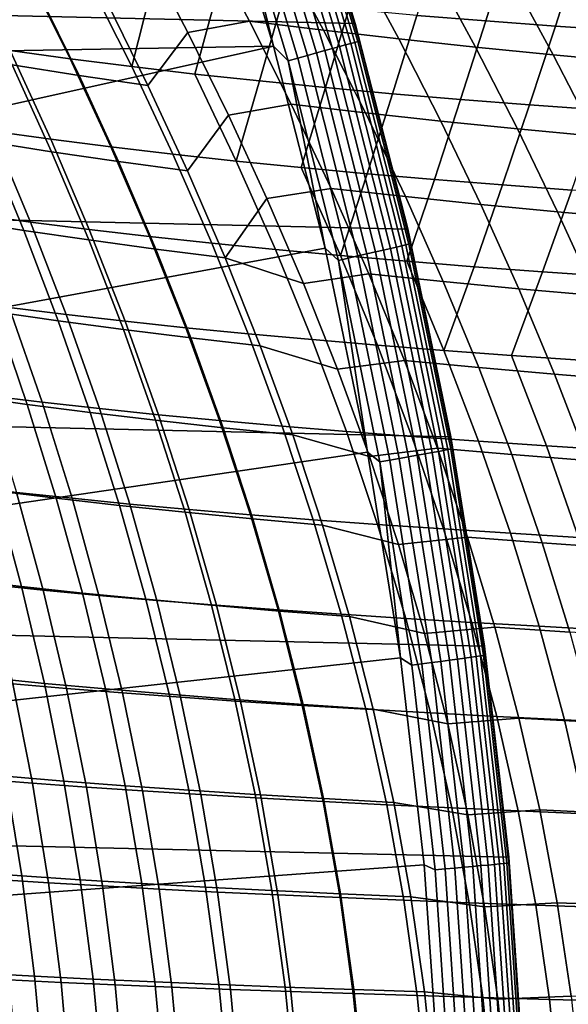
# Model space of a CAD drawing. Header units: metres. Extents: x -28 to 70, y -218 to 27.
# Tile 166 of 246: x 24.5 to 27.74, y 1.63 to 7.44. Entities that reach past the tile are written whole.
import ezdxf

# ---------------------------------------------------------------- set-up
doc = ezdxf.new("R2010")
doc.units = ezdxf.units.M
doc.layers.add('solid_10_261_002_XXX', color=7, linetype='CONTINUOUS')

msp = doc.modelspace()

# ---------------------------------------------------------------- linework, layer by layer
at = {"layer": 'solid_10_261_002_XXX'}
for points in [[(-25.695839, 9.796626, -5), (26.115135, 8.616775, -5), (26.48019, 7.4195, -5), (-26.115135, 8.616775, -5)], [(-26.115135, 8.616775, -5), (26.48019, 7.4195, -5), (26.79051, 6.206317, -5), (-26.48019, 7.4195, -5)], [(26.115093, 8.616956, -0.5), (26.480227, 7.419405, -0.5), (26.48019, 7.4195, -5), (26.115135, 8.616775, -5)], [(26.150663, 8.496865, -0.440391), (26.480227, 7.419405, -0.5), (26.115093, 8.616956, -0.5)], [(26.477844, 7.30742, -0.323206), (26.123335, 8.487987, -0.323206), (26.099798, 8.480339, -0.268066), (26.453987, 7.300837, -0.268066)], [(26.123335, 8.487987, -0.323206), (26.477844, 7.30742, -0.323206), (26.495111, 7.312186, -0.380929), (26.140373, 8.493523, -0.380929)], [(26.140373, 8.493523, -0.380929), (26.495111, 7.312186, -0.380929), (26.505541, 7.315064, -0.440391), (26.150663, 8.496865, -0.440391)], [(26.505541, 7.315064, -0.440391), (26.480227, 7.419405, -0.5), (26.150663, 8.496865, -0.440391)], [(25.640142, 8.460643), (20.42403, 8.17672), (20.790064, 7.195333), (25.998573, 7.285145)], [(25.735844, 8.362082, -0.003646), (25.640142, 8.460643), (25.998573, 7.285145)], [(26.300985, 7.258611, -0.088645), (25.948847, 8.431292, -0.088645), (25.899668, 8.415312, -0.057356), (26.251141, 7.244854, -0.057356)], [(26.346828, 7.271263, -0.125945), (25.994074, 8.445987, -0.125945), (25.948847, 8.431292, -0.088645), (26.300985, 7.258611, -0.088645)], [(26.387997, 7.282624, -0.16871), (26.034693, 8.459185, -0.16871), (25.994074, 8.445987, -0.125945), (26.346828, 7.271263, -0.125945)], [(26.423891, 7.292531, -0.216316), (26.070107, 8.470691, -0.216316), (26.034693, 8.459185, -0.16871), (26.387997, 7.282624, -0.16871)], [(26.453987, 7.300837, -0.268066), (26.099798, 8.480339, -0.268066), (26.070107, 8.470691, -0.216316), (26.423891, 7.292531, -0.216316)], [(26.142399, 7.214844, -0.014544), (25.792383, 8.380453, -0.014544), (25.735844, 8.362082, -0.003646), (26.085094, 7.199028, -0.003646)], [(26.198019, 7.230194, -0.032535), (25.847258, 8.398283, -0.032535), (25.792383, 8.380453, -0.014544), (26.142399, 7.214844, -0.014544)], [(26.251141, 7.244854, -0.057356), (25.899668, 8.415312, -0.057356), (25.847258, 8.398283, -0.032535), (26.198019, 7.230194, -0.032535)], [(26.085094, 7.199028, -0.003646), (25.735844, 8.362082, -0.003646), (25.998573, 7.285145)], [(25.492905, 7.364965, 94.706917), (25.243279, 7.843875, 94.893158), (25.599148, 7.915866, 95.106598), (25.856527, 7.432799, 94.914055)], [(25.856527, 7.432799, 94.914055), (25.599148, 7.915866, 95.106598), (26.035473, 7.859439, 95.241112), (26.293131, 7.378872, 95.048958)], [(26.84351, 7.466926, 132.742447), (27.250231, 7.433727, 132.672455), (27.392881, 7.889969, 132.424042), (26.98159, 7.92141, 132.471085)], [(25.257755, 7.053255, 94.388641), (25.012058, 7.549955, 94.569756), (25.243279, 7.843875, 94.893158), (25.492905, 7.364965, 94.706917)], [(26.293131, 7.378872, 95.048958), (26.035473, 7.859439, 95.241112), (26.480145, 7.806341, 95.34977), (26.737965, 7.327908, 95.158066)], [(27.250231, 7.433727, 132.672455), (27.661682, 7.403034, 132.625183), (27.808334, 7.861349, 132.400452), (27.392881, 7.889969, 132.424042)], [(27.661682, 7.403034, 132.625183), (28.077118, 7.374787, 132.601196), (27.808334, 7.861349, 132.400452)], [(26.737965, 7.327908, 95.158066), (26.480145, 7.806341, 95.34977), (26.932186, 7.75648, 95.431793), (27.190022, 7.279799, 95.240654)], [(24.191147, 7.774016, 133.819977), (24.443794, 7.259559, 134.008408), (24.79784, 7.210838, 133.795868), (24.544228, 7.721883, 133.607346)], [(27.190022, 7.279799, 95.240654), (26.932186, 7.75648, 95.431793), (27.390615, 7.709767, 95.486427), (27.648287, 7.234441, 95.296005)], [(24.456493, 7.175256, 93.949829), (24.212042, 7.679858, 94.131622), (24.606073, 7.613312, 94.361954), (24.851145, 7.112806, 94.180527)], [(24.544228, 7.721883, 133.607346), (24.79784, 7.210838, 133.795868), (25.1616, 7.164626, 133.601822), (24.907011, 7.672515, 133.413177)], [(24.907011, 7.672515, 133.413177), (25.1616, 7.164626, 133.601822), (25.278885, 7.625931, 133.238159)], [(27.648287, 7.234441, 95.296005), (27.390615, 7.709767, 95.486427), (27.854452, 7.666112, 95.512909), (28.11175, 7.191728, 95.323387)], [(24.851145, 7.112806, 94.180527), (24.606073, 7.613312, 94.361954), (25.012058, 7.549955, 94.569756), (25.257755, 7.053255, 94.388641)], [(25.1616, 7.164626, 133.601822), (25.534433, 7.120926, 133.426971), (25.659208, 7.582131, 133.083008), (25.278885, 7.625931, 133.238159)], [(25.534433, 7.120926, 133.426971), (25.915676, 7.079727, 133.271988), (26.047251, 7.54107, 132.948288), (25.659208, 7.582131, 133.083008)], [(25.915676, 7.079727, 133.271988), (26.304571, 7.040969, 133.137436), (26.442268, 7.502687, 132.834579), (26.047251, 7.54107, 132.948288)], [(26.304571, 7.040969, 133.137436), (26.700346, 7.004581, 133.023834), (26.84351, 7.466926, 132.742447), (26.442268, 7.502687, 132.834579)], [(26.700346, 7.004581, 133.023834), (27.102232, 6.970492, 132.931717), (27.250231, 7.433727, 132.672455), (26.84351, 7.466926, 132.742447)], [(-26.48019, 7.4195, -5), (26.79051, 6.206317, -5), (27.045177, 4.980701, -5), (-26.79051, 6.206317, -5)], [(25.732029, 6.878917, 94.532272), (25.492905, 7.364965, 94.706917), (25.856527, 7.432799, 94.914055), (26.103354, 6.942776, 94.733536)], [(26.103354, 6.942776, 94.733536), (25.856527, 7.432799, 94.914055), (26.293131, 7.378872, 95.048958), (26.540392, 6.89169, 94.868774)], [(26.540392, 6.89169, 94.868774), (26.293131, 7.378872, 95.048958), (26.737965, 7.327908, 95.158066), (26.985537, 6.843217, 94.97831)], [(26.480227, 7.419405, -0.5), (26.790476, 6.206481, -0.5), (26.79051, 6.206317, -5), (26.48019, 7.4195, -5)], [(26.505541, 7.315064, -0.440391), (26.790476, 6.206481, -0.5), (26.480227, 7.419405, -0.5)], [(27.102232, 6.970492, 132.931717), (27.509457, 6.938632, 132.861633), (27.661682, 7.403034, 132.625183), (27.250231, 7.433727, 132.672455)], [(27.509457, 6.938632, 132.861633), (27.921246, 6.908931, 132.814102), (28.077118, 7.374787, 132.601196), (27.661682, 7.403034, 132.625183)], [(25.491705, 6.548792, 94.219635), (25.257755, 7.053255, 94.388641), (25.492905, 7.364965, 94.706917), (25.732029, 6.878917, 94.532272)], [(26.985537, 6.843217, 94.97831), (26.737965, 7.327908, 95.158066), (27.190022, 7.279799, 95.240654), (27.43774, 6.797235, 95.061455)], [(25.998573, 7.285145), (20.790064, 7.195333), (21.108797, 6.198219)], [(25.998573, 7.285145), (21.108797, 6.198219), (21.379866, 5.186649), (26.303288, 6.09402)], [(24.100107, 7.310784, 134.238754), (24.339279, 6.783714, 134.413971), (24.684122, 6.736264, 134.183807), (24.443794, 7.259559, 134.008408)], [(26.085094, 7.199028, -0.003646), (25.998573, 7.285145), (26.303288, 6.09402)], [(26.646523, 6.081895, -0.125945), (26.346828, 7.271263, -0.125945), (26.300985, 7.258611, -0.088645), (26.600159, 6.071312, -0.088645)], [(26.68816, 6.091398, -0.16871), (26.387997, 7.282624, -0.16871), (26.346828, 7.271263, -0.125945), (26.646523, 6.081895, -0.125945)], [(26.724463, 6.099684, -0.216316), (26.423891, 7.292531, -0.216316), (26.387997, 7.282624, -0.16871), (26.68816, 6.091398, -0.16871)], [(26.7549, 6.106631, -0.268066), (26.453987, 7.300837, -0.268066), (26.423891, 7.292531, -0.216316), (26.724463, 6.099684, -0.216316)], [(26.779028, 6.112138, -0.323206), (26.477844, 7.30742, -0.323206), (26.453987, 7.300837, -0.268066), (26.7549, 6.106631, -0.268066)], [(26.477844, 7.30742, -0.323206), (26.779028, 6.112138, -0.323206), (26.796494, 6.116125, -0.380929), (26.495111, 7.312186, -0.380929)], [(26.495111, 7.312186, -0.380929), (26.796494, 6.116125, -0.380929), (26.807041, 6.118532, -0.440391), (26.505541, 7.315064, -0.440391)], [(26.807041, 6.118532, -0.440391), (26.790476, 6.206481, -0.5), (26.505541, 7.315064, -0.440391)], [(27.43774, 6.797235, 95.061455), (27.190022, 7.279799, 95.240654), (27.648287, 7.234441, 95.296005), (27.895966, 6.753627, 95.117546)], [(24.306231, 6.723131, 93.527786), (24.074659, 7.240613, 93.697479), (24.456493, 7.175256, 93.949829), (24.688835, 6.662383, 93.780396)], [(24.443794, 7.259559, 134.008408), (24.684122, 6.736264, 134.183807), (25.039356, 6.691082, 133.971466), (24.79784, 7.210838, 133.795868)], [(24.79784, 7.210838, 133.795868), (25.039356, 6.691082, 133.971466), (25.404312, 6.64816, 133.777664), (25.1616, 7.164626, 133.601822)], [(26.439768, 6.034705, -0.014544), (26.142399, 7.214844, -0.014544), (26.085094, 7.199028, -0.003646), (26.381811, 6.021476, -0.003646)], [(26.496021, 6.047544, -0.032535), (26.198019, 7.230194, -0.032535), (26.142399, 7.214844, -0.014544), (26.439768, 6.034705, -0.014544)], [(26.549746, 6.059806, -0.057356), (26.251141, 7.244854, -0.057356), (26.198019, 7.230194, -0.032535), (26.496021, 6.047544, -0.032535)], [(26.600159, 6.071312, -0.088645), (26.300985, 7.258611, -0.088645), (26.251141, 7.244854, -0.057356), (26.549746, 6.059806, -0.057356)], [(27.895966, 6.753627, 95.117546), (27.648287, 7.234441, 95.296005), (28.11175, 7.191728, 95.323387), (28.359163, 6.71227, 95.145905)], [(24.688835, 6.662383, 93.780396), (24.456493, 7.175256, 93.949829), (24.851145, 7.112806, 94.180527), (25.084291, 6.604278, 94.011314)], [(25.1616, 7.164626, 133.601822), (25.404312, 6.64816, 133.777664), (25.778322, 6.607489, 133.603088), (25.534433, 7.120926, 133.426971)], [(26.381811, 6.021476, -0.003646), (26.085094, 7.199028, -0.003646), (26.303288, 6.09402)], [(25.084291, 6.604278, 94.011314), (24.851145, 7.112806, 94.180527), (25.257755, 7.053255, 94.388641), (25.491705, 6.548792, 94.219635)], [(25.534433, 7.120926, 133.426971), (25.778322, 6.607489, 133.603088), (25.915676, 7.079727, 133.271988)], [(25.778322, 6.607489, 133.603088), (26.160692, 6.569046, 133.448364), (26.304571, 7.040969, 133.137436), (25.915676, 7.079727, 133.271988)], [(26.160692, 6.569046, 133.448364), (26.550644, 6.532761, 133.314026), (26.700346, 7.004581, 133.023834), (26.304571, 7.040969, 133.137436)], [(26.550644, 6.532761, 133.314026), (26.947378, 6.498549, 133.200577), (27.102232, 6.970492, 132.931717), (26.700346, 7.004581, 133.023834)], [(25.959743, 6.385684, 94.369232), (25.732029, 6.878917, 94.532272), (26.103354, 6.942776, 94.733536), (26.338766, 6.445547, 94.564941)], [(26.338766, 6.445547, 94.564941), (26.103354, 6.942776, 94.733536), (26.540392, 6.89169, 94.868774), (26.776394, 6.397605, 94.700462)], [(26.947378, 6.498549, 133.200577), (27.350101, 6.466332, 133.108521), (27.509457, 6.938632, 132.861633), (27.102232, 6.970492, 132.931717)], [(27.350101, 6.466332, 133.108521), (27.758013, 6.436027, 133.038345), (27.921246, 6.908931, 132.814102), (27.509457, 6.938632, 132.861633)], [(25.712818, 6.036819, 94.06292), (25.491705, 6.548792, 94.219635), (25.732029, 6.878917, 94.532272), (25.959743, 6.385684, 94.369232)], [(26.776394, 6.397605, 94.700462), (26.540392, 6.89169, 94.868774), (26.985537, 6.843217, 94.97831), (27.221992, 6.351943, 94.810379)], [(24.005497, 6.833441, 134.661285), (24.229818, 6.293128, 134.823044), (24.564884, 6.247459, 134.575989), (24.339279, 6.783714, 134.413971)], [(27.221992, 6.351943, 94.810379), (26.985537, 6.843217, 94.97831), (27.43774, 6.797235, 95.061455), (27.674484, 6.30843, 94.894081)], [(27.674484, 6.30843, 94.894081), (27.43774, 6.797235, 95.061455), (27.895966, 6.753627, 95.117546), (28.132795, 6.266935, 94.950928)], [(24.154789, 6.255872, 93.097191), (23.937372, 6.786544, 93.254402), (24.306231, 6.723131, 93.527786), (24.524511, 6.197512, 93.370743)], [(24.339279, 6.783714, 134.413971), (24.564884, 6.247459, 134.575989), (24.911066, 6.203848, 134.346115), (24.684122, 6.736264, 134.183807)], [(24.524511, 6.197512, 93.370743), (24.306231, 6.723131, 93.527786), (24.688835, 6.662383, 93.780396), (24.908043, 6.141574, 93.623482)], [(24.684122, 6.736264, 134.183807), (24.911066, 6.203848, 134.346115), (25.26767, 6.162277, 134.134125), (25.039356, 6.691082, 133.971466)], [(25.039356, 6.691082, 133.971466), (25.26767, 6.162277, 134.134125), (25.633997, 6.122725, 133.940659), (25.404312, 6.64816, 133.777664)], [(24.908043, 6.141574, 93.623482), (24.688835, 6.662383, 93.780396), (25.084291, 6.604278, 94.011314), (25.304455, 6.088021, 93.8545)], [(25.404312, 6.64816, 133.777664), (25.633997, 6.122725, 133.940659), (26.009356, 6.085176, 133.766403), (25.778322, 6.607489, 133.603088)], [(25.304455, 6.088021, 93.8545), (25.084291, 6.604278, 94.011314), (25.491705, 6.548792, 94.219635), (25.712818, 6.036819, 94.06292)], [(25.778322, 6.607489, 133.603088), (26.009356, 6.085176, 133.766403), (26.393024, 6.049594, 133.612015), (26.160692, 6.569046, 133.448364)], [(26.160692, 6.569046, 133.448364), (26.393024, 6.049594, 133.612015), (26.550644, 6.532761, 133.314026)], [(26.393024, 6.049594, 133.612015), (26.784197, 6.015901, 133.477966), (26.947378, 6.498549, 133.200577), (26.550644, 6.532761, 133.314026)], [(26.784197, 6.015901, 133.477966), (27.182053, 5.984004, 133.364716), (27.350101, 6.466332, 133.108521), (26.947378, 6.498549, 133.200577)], [(27.182053, 5.984004, 133.364716), (27.58577, 5.953815, 133.27272), (27.758013, 6.436027, 133.038345), (27.350101, 6.466332, 133.108521)], [(26.174976, 5.88548, 94.21801), (25.959743, 6.385684, 94.369232), (26.338766, 6.445547, 94.564941), (26.561609, 5.941282, 94.408478)], [(26.561609, 5.941282, 94.408478), (26.338766, 6.445547, 94.564941), (26.776394, 6.397605, 94.700462), (26.999956, 5.896745, 94.54422)], [(26.999956, 5.896745, 94.54422), (26.776394, 6.397605, 94.700462), (27.221992, 6.351943, 94.810379), (27.446131, 5.854177, 94.654503)], [(27.58577, 5.953815, 133.27272), (27.994524, 5.925241, 133.202454), (28.170319, 6.407551, 132.99054), (27.758013, 6.436027, 133.038345)], [(25.712818, 6.036819, 94.06292), (25.959743, 6.385684, 94.369232), (26.174976, 5.88548, 94.21801)], [(27.446131, 5.854177, 94.654503), (27.221992, 6.351943, 94.810379), (27.674484, 6.30843, 94.894081), (27.899027, 5.81344, 94.738731)], [(24.229818, 6.293128, 134.823044), (24.43943, 5.743354, 134.971466), (24.775919, 5.701743, 134.724792), (24.564884, 6.247459, 134.575989)], [(27.899027, 5.81344, 94.738731), (27.674484, 6.30843, 94.894081), (28.132795, 6.266935, 94.950928), (28.357538, 5.774392, 94.796333)], [(24.357792, 5.717305, 92.952888), (24.154789, 6.255872, 93.097191), (24.524511, 6.197512, 93.370743), (24.728506, 5.66415, 93.226486)], [(24.564884, 6.247459, 134.575989), (24.775919, 5.701743, 134.724792), (25.123577, 5.661979, 134.495331), (24.911066, 6.203848, 134.346115)], [(-26.79051, 6.206317, -5), (27.045177, 4.980701, -5), (27.243832, 3.744787, -5), (-27.045177, 4.980701, -5)], [(24.728506, 5.66415, 93.226486), (24.524511, 6.197512, 93.370743), (24.908043, 6.141574, 93.623482), (25.113087, 5.613179, 93.479233)], [(24.911066, 6.203848, 134.346115), (25.123577, 5.661979, 134.495331), (25.48168, 5.624032, 134.283737), (25.26767, 6.162277, 134.134125)], [(25.26767, 6.162277, 134.134125), (25.48168, 5.624032, 134.283737), (25.849508, 5.587878, 134.090698), (25.633997, 6.122725, 133.940659)], [(26.790476, 6.206481, -0.5), (27.045197, 4.980692, -0.5), (27.045177, 4.980701, -5), (26.79051, 6.206317, -5)], [(26.807041, 6.118532, -0.440391), (27.045197, 4.980692, -0.5), (26.790476, 6.206481, -0.5)], [(25.113087, 5.613179, 93.479233), (24.908043, 6.141574, 93.623482), (25.304455, 6.088021, 93.8545), (25.510569, 5.564344, 93.710266)], [(25.633997, 6.122725, 133.940659), (25.849508, 5.587878, 134.090698), (26.226339, 5.553488, 133.91687), (26.009356, 6.085176, 133.766403)], [(27.001932, 4.900128, -0.268066), (26.7549, 6.106631, -0.268066), (26.724463, 6.099684, -0.216316), (26.971214, 4.894554, -0.216316)], [(27.026283, 4.904547, -0.323206), (26.779028, 6.112138, -0.323206), (26.7549, 6.106631, -0.268066), (27.001932, 4.900128, -0.268066)], [(26.779028, 6.112138, -0.323206), (27.026283, 4.904547, -0.323206), (27.043909, 4.907746, -0.380929), (26.796494, 6.116125, -0.380929)], [(26.796494, 6.116125, -0.380929), (27.043909, 4.907746, -0.380929), (27.054556, 4.909678, -0.440391), (26.807041, 6.118532, -0.440391)], [(27.054556, 4.909678, -0.440391), (27.045197, 4.980692, -0.5), (26.807041, 6.118532, -0.440391)], [(26.303288, 6.09402), (21.379866, 5.186649), (21.602425, 4.163459), (26.5534, 4.890393)], [(25.510569, 5.564344, 93.710266), (25.304455, 6.088021, 93.8545), (25.712818, 6.036819, 94.06292), (25.919987, 5.517601, 93.918694)], [(26.009356, 6.085176, 133.766403), (26.226339, 5.553488, 133.91687), (26.611429, 5.52082, 133.762848), (26.393024, 6.049594, 133.612015)], [(26.381811, 6.021476, -0.003646), (26.303288, 6.09402), (26.5534, 4.890393)], [(26.393024, 6.049594, 133.612015), (26.611429, 5.52082, 133.762848), (27.003946, 5.489788, 133.62912), (26.784197, 6.015901, 133.477966)], [(26.740664, 4.852715, -0.032535), (26.496021, 6.047544, -0.032535), (26.439768, 6.034705, -0.014544), (26.683891, 4.842412, -0.014544)], [(26.794884, 4.862555, -0.057356), (26.549746, 6.059806, -0.057356), (26.496021, 6.047544, -0.032535), (26.740664, 4.852715, -0.032535)], [(26.845762, 4.871788, -0.088645), (26.600159, 6.071312, -0.088645), (26.549746, 6.059806, -0.057356), (26.794884, 4.862555, -0.057356)], [(26.892555, 4.880279, -0.125945), (26.646523, 6.081895, -0.125945), (26.600159, 6.071312, -0.088645), (26.845762, 4.871788, -0.088645)], [(26.934576, 4.887905, -0.16871), (26.68816, 6.091398, -0.16871), (26.646523, 6.081895, -0.125945), (26.892555, 4.880279, -0.125945)], [(26.971214, 4.894554, -0.216316), (26.724463, 6.099684, -0.216316), (26.68816, 6.091398, -0.16871), (26.934576, 4.887905, -0.16871)], [(25.712818, 6.036819, 94.06292), (26.174976, 5.88548, 94.21801), (26.376652, 5.37852, 94.078781), (25.919987, 5.517601, 93.918694)], [(26.683891, 4.842412, -0.014544), (26.439768, 6.034705, -0.014544), (26.381811, 6.021476, -0.003646), (26.625399, 4.831798, -0.003646)], [(26.625399, 4.831798, -0.003646), (26.381811, 6.021476, -0.003646), (26.5534, 4.890393)], [(26.784197, 6.015901, 133.477966), (27.003946, 5.489788, 133.62912), (27.182053, 5.984004, 133.364716)], [(27.003946, 5.489788, 133.62912), (27.403046, 5.460295, 133.516098), (27.58577, 5.953815, 133.27272), (27.182053, 5.984004, 133.364716)], [(26.376652, 5.37852, 94.078781), (26.174976, 5.88548, 94.21801), (26.561609, 5.941282, 94.408478), (26.770716, 5.430167, 94.264366)], [(26.770716, 5.430167, 94.264366), (26.561609, 5.941282, 94.408478), (26.999956, 5.896745, 94.54422), (27.209879, 5.389259, 94.400284)], [(27.403046, 5.460295, 133.516098), (27.807878, 5.432244, 133.424194), (27.994524, 5.925241, 133.202454), (27.58577, 5.953815, 133.27272)], [(27.209879, 5.389259, 94.400284), (26.999956, 5.896745, 94.54422), (27.446131, 5.854177, 94.654503), (27.656729, 5.350032, 94.51088)], [(27.656729, 5.350032, 94.51088), (27.446131, 5.854177, 94.654503), (27.899027, 5.81344, 94.738731), (28.110125, 5.312339, 94.595619)], [(24.188543, 5.221118, 92.528084), (24.001909, 5.772689, 92.659325), (24.357792, 5.717305, 92.952888), (24.545425, 5.171276, 92.821625)], [(24.11483, 5.786838, 135.234711), (24.30728, 5.223489, 135.369324), (24.633322, 5.184219, 135.106537), (24.43943, 5.743354, 134.971466)], [(24.545425, 5.171276, 92.821625), (24.357792, 5.717305, 92.952888), (24.728506, 5.66415, 93.226486), (24.917221, 5.123437, 93.095154)], [(24.43943, 5.743354, 134.971466), (24.633322, 5.184219, 135.106537), (24.971325, 5.146622, 134.860321), (24.775919, 5.701743, 134.724792)], [(24.775919, 5.701743, 134.724792), (24.971325, 5.146622, 134.860321), (25.320541, 5.110666, 134.631332), (25.123577, 5.661979, 134.495331)], [(24.917221, 5.123437, 93.095154), (24.728506, 5.66415, 93.226486), (25.113087, 5.613179, 93.479233), (25.302933, 5.077549, 93.347832)], [(25.123577, 5.661979, 134.495331), (25.320541, 5.110666, 134.631332), (25.680227, 5.076316, 134.420242), (25.48168, 5.624032, 134.283737)], [(25.302933, 5.077549, 93.347832), (25.113087, 5.613179, 93.479233), (25.510569, 5.564344, 93.710266), (25.701561, 5.033556, 93.578781)], [(25.48168, 5.624032, 134.283737), (25.680227, 5.076316, 134.420242), (26.049635, 5.04354, 134.227676), (25.849508, 5.587878, 134.090698)], [(25.849508, 5.587878, 134.090698), (26.049635, 5.04354, 134.227676), (26.428019, 5.012303, 134.054306), (26.226339, 5.553488, 133.91687)], [(25.701561, 5.033556, 93.578781), (25.510569, 5.564344, 93.710266), (25.919987, 5.517601, 93.918694), (26.11211, 4.991407, 93.787148)], [(26.226339, 5.553488, 133.91687), (26.428019, 5.012303, 134.054306), (26.814608, 4.98256, 133.900711), (26.611429, 5.52082, 133.762848)], [(26.611429, 5.52082, 133.762848), (26.814608, 4.98256, 133.900711), (27.208548, 4.954218, 133.767334), (27.003946, 5.489788, 133.62912)], [(25.919987, 5.517601, 93.918694), (26.376652, 5.37852, 94.078781), (26.563694, 4.865017, 93.951752), (26.11211, 4.991407, 93.787148)], [(27.003946, 5.489788, 133.62912), (27.208548, 4.954218, 133.767334), (27.608971, 4.927179, 133.654556), (27.403046, 5.460295, 133.516098)], [(26.563694, 4.865017, 93.951752), (26.376652, 5.37852, 94.078781), (26.770716, 5.430167, 94.264366), (26.96492, 4.912389, 94.132812)], [(26.96492, 4.912389, 94.132812), (26.770716, 5.430167, 94.264366), (27.209879, 5.389259, 94.400284), (27.40497, 4.875295, 94.268867)], [(27.403046, 5.460295, 133.516098), (27.608971, 4.927179, 133.654556), (28.015007, 4.901342, 133.562759), (27.807878, 5.432244, 133.424194)], [(27.40497, 4.875295, 94.268867), (27.209879, 5.389259, 94.400284), (27.656729, 5.350032, 94.51088), (27.852566, 4.839616, 94.379738)], [(27.852566, 4.839616, 94.379738), (27.656729, 5.350032, 94.51088), (28.110125, 5.312339, 94.595619), (28.306538, 4.805204, 94.464951)], [(24.358789, 4.662453, 92.41008), (24.188543, 5.221118, 92.528084), (24.545425, 5.171276, 92.821625), (24.71673, 4.618219, 92.703506)], [(24.30728, 5.223489, 135.369324), (24.482691, 4.652464, 135.490219), (24.810213, 4.61737, 135.227921), (24.633322, 5.184219, 135.106537)], [(24.71673, 4.618219, 92.703506), (24.545425, 5.171276, 92.821625), (24.917221, 5.123437, 93.095154), (25.089661, 4.575765, 92.976898)], [(24.633322, 5.184219, 135.106537), (24.810213, 4.61737, 135.227921), (25.149763, 4.583754, 134.982224), (24.971325, 5.146622, 134.860321)], [(25.089661, 4.575765, 92.976898), (24.917221, 5.123437, 93.095154), (25.302933, 5.077549, 93.347832), (25.476549, 4.535034, 93.229424)], [(24.971325, 5.146622, 134.860321), (25.149763, 4.583754, 134.982224), (25.50057, 4.551578, 134.753769), (25.320541, 5.110666, 134.631332)], [(25.476549, 4.535034, 93.229424), (25.302933, 5.077549, 93.347832), (25.701561, 5.033556, 93.578781), (25.876368, 4.495966, 93.460228)], [(25.320541, 5.110666, 134.631332), (25.50057, 4.551578, 134.753769), (25.861864, 4.520805, 134.543213), (25.680227, 5.076316, 134.420242)], [(25.680227, 5.076316, 134.420242), (25.861864, 4.520805, 134.543213), (26.232876, 4.491398, 134.351166), (26.049635, 5.04354, 134.227676)], [(25.876368, 4.495966, 93.460228), (25.701561, 5.033556, 93.578781), (26.11211, 4.991407, 93.787148), (26.288086, 4.458504, 93.668472)], [(26.049635, 5.04354, 134.227676), (26.232876, 4.491398, 134.351166), (26.612837, 4.463319, 134.178284), (26.428019, 5.012303, 134.054306)], [(26.428019, 5.012303, 134.054306), (26.612837, 4.463319, 134.178284), (27.00095, 4.436519, 134.025146), (26.814608, 4.98256, 133.900711)], [(-27.045177, 4.980701, -5), (27.243832, 3.744787, -5), (27.386063, 2.50062, -5), (-27.243832, 3.744787, -5)], [(26.11211, 4.991407, 93.787148), (26.563694, 4.865017, 93.951752), (26.735027, 4.345187, 93.83712), (26.288086, 4.458504, 93.668472)], [(26.814608, 4.98256, 133.900711), (27.00095, 4.436519, 134.025146), (27.396341, 4.410905, 133.892136), (27.208548, 4.954218, 133.767334)], [(27.045197, 4.980692, -0.5), (27.243864, 3.74458, -0.5), (27.243832, 3.744787, -5), (27.045177, 4.980701, -5)], [(27.054556, 4.909678, -0.440391), (27.243864, 3.74458, -0.5), (27.045197, 4.980692, -0.5)], [(27.208548, 4.954218, 133.767334), (27.396341, 4.410905, 133.892136), (27.79812, 4.38638, 133.779617), (27.608971, 4.927179, 133.654556)], [(26.5534, 4.890393), (21.602425, 4.163459), (21.776041, 3.131092), (26.74847, 3.676799)], [(26.625399, 4.831798, -0.003646), (26.5534, 4.890393), (26.74847, 3.676799)], [(26.735027, 4.345187, 93.83712), (26.563694, 4.865017, 93.951752), (26.96492, 4.912389, 94.132812), (27.143055, 4.388135, 94.014046)], [(27.084429, 3.668835, -0.125945), (26.892555, 4.880279, -0.125945), (26.845762, 4.871788, -0.088645), (27.037302, 3.662452, -0.088645)], [(27.126749, 3.674568, -0.16871), (26.934576, 4.887905, -0.16871), (26.892555, 4.880279, -0.125945), (27.084429, 3.668835, -0.125945)], [(27.163649, 3.679566, -0.216316), (26.971214, 4.894554, -0.216316), (26.934576, 4.887905, -0.16871), (27.126749, 3.674568, -0.16871)], [(27.143055, 4.388135, 94.014046), (26.96492, 4.912389, 94.132812), (27.40497, 4.875295, 94.268867), (27.584036, 4.355001, 94.150192)], [(27.194588, 3.683757, -0.268066), (27.001932, 4.900128, -0.268066), (26.971214, 4.894554, -0.216316), (27.163649, 3.679566, -0.216316)], [(27.21911, 3.687079, -0.323206), (27.026283, 4.904547, -0.323206), (27.001932, 4.900128, -0.268066), (27.194588, 3.683757, -0.268066)], [(27.026283, 4.904547, -0.323206), (27.21911, 3.687079, -0.323206), (27.236864, 3.689484, -0.380929), (27.043909, 4.907746, -0.380929)], [(27.043909, 4.907746, -0.380929), (27.236864, 3.689484, -0.380929), (27.247585, 3.690936, -0.440391), (27.054556, 4.909678, -0.440391)], [(27.247585, 3.690936, -0.440391), (27.243864, 3.74458, -0.5), (27.054556, 4.909678, -0.440391)], [(27.608971, 4.927179, 133.654556), (27.79812, 4.38638, 133.779617), (28.205395, 4.362843, 133.687927), (28.015007, 4.901342, 133.562759)], [(26.874277, 3.640368, -0.014544), (26.683891, 4.842412, -0.014544), (26.625399, 4.831798, -0.003646), (26.815367, 3.632388, -0.003646)], [(26.815367, 3.632388, -0.003646), (26.625399, 4.831798, -0.003646), (26.74847, 3.676799)], [(26.931454, 3.648113, -0.032535), (26.740664, 4.852715, -0.032535), (26.683891, 4.842412, -0.014544), (26.874277, 3.640368, -0.014544)], [(26.986061, 3.65551, -0.057356), (26.794884, 4.862555, -0.057356), (26.740664, 4.852715, -0.032535), (26.931454, 3.648113, -0.032535)], [(27.037302, 3.662452, -0.088645), (26.845762, 4.871788, -0.088645), (26.794884, 4.862555, -0.057356), (26.986061, 3.65551, -0.057356)], [(27.584036, 4.355001, 94.150192), (27.40497, 4.875295, 94.268867), (27.852566, 4.839616, 94.379738), (28.032423, 4.323041, 94.261307)], [(24.168808, 4.137391, 91.992958), (24.016863, 4.708526, 92.097473), (24.358789, 4.662453, 92.41008), (24.511724, 4.097171, 92.30542)], [(24.167965, 4.689073, 135.768494), (24.32366, 4.108097, 135.874832), (24.639767, 4.075847, 135.597046), (24.482691, 4.652464, 135.490219)], [(24.511724, 4.097171, 92.30542), (24.358789, 4.662453, 92.41008), (24.71673, 4.618219, 92.703506), (24.87075, 4.05857, 92.598663)], [(24.482691, 4.652464, 135.490219), (24.639767, 4.075847, 135.597046), (24.96875, 4.04492, 135.335266), (24.810213, 4.61737, 135.227921)], [(24.87075, 4.05857, 92.598663), (24.71673, 4.618219, 92.703506), (25.089661, 4.575765, 92.976898), (25.244829, 4.021528, 92.871857)], [(24.810213, 4.61737, 135.227921), (24.96875, 4.04492, 135.335266), (25.30982, 4.015279, 135.090118), (25.149763, 4.583754, 134.982224)], [(25.244829, 4.021528, 92.871857), (25.089661, 4.575765, 92.976898), (25.476549, 4.535034, 93.229424), (25.632904, 3.985986, 93.124176)], [(25.149763, 4.583754, 134.982224), (25.30982, 4.015279, 135.090118), (25.662188, 3.986883, 134.862213), (25.50057, 4.551578, 134.753769)], [(25.632904, 3.985986, 93.124176), (25.476549, 4.535034, 93.229424), (25.876368, 4.495966, 93.460228), (26.033918, 3.951883, 93.354782)], [(25.50057, 4.551578, 134.753769), (25.662188, 3.986883, 134.862213), (26.025057, 3.959694, 134.652191), (25.861864, 4.520805, 134.543213)], [(25.861864, 4.520805, 134.543213), (26.025057, 3.959694, 134.652191), (26.39764, 3.933673, 134.460678), (26.232876, 4.491398, 134.351166)], [(26.033918, 3.951883, 93.354782), (25.876368, 4.495966, 93.460228), (26.288086, 4.458504, 93.668472), (26.446812, 3.919161, 93.562866)], [(26.232876, 4.491398, 134.351166), (26.39764, 3.933673, 134.460678), (26.779142, 3.90878, 134.288284), (26.612837, 4.463319, 134.178284)], [(26.288086, 4.458504, 93.668472), (26.735027, 4.345187, 93.83712), (26.889576, 3.819244, 93.735085), (26.446812, 3.919161, 93.562866)], [(26.612837, 4.463319, 134.178284), (26.779142, 3.90878, 134.288284), (27.168751, 3.884966, 134.135574), (27.00095, 4.436519, 134.025146)], [(27.00095, 4.436519, 134.025146), (27.168751, 3.884966, 134.135574), (27.565569, 3.862142, 134.00293), (27.396341, 4.410905, 133.892136)], [(26.889576, 3.819244, 93.735085), (26.735027, 4.345187, 93.83712), (27.143055, 4.388135, 94.014046), (27.303951, 3.857592, 93.908272)], [(27.303951, 3.857592, 93.908272), (27.143055, 4.388135, 94.014046), (27.584036, 4.355001, 94.150192), (27.745878, 3.828525, 94.044472)], [(27.396341, 4.410905, 133.892136), (27.565569, 3.862142, 134.00293), (27.968685, 3.840212, 133.890656), (27.79812, 4.38638, 133.779617)], [(27.745878, 3.828525, 94.044472), (27.584036, 4.355001, 94.150192), (28.032423, 4.323041, 94.261307), (28.19508, 3.800418, 94.155785)], [(24.302546, 3.56013, 91.901924), (24.168808, 4.137391, 91.992958), (24.511724, 4.097171, 92.30542), (24.64645, 3.525752, 92.214195)], [(24.32366, 4.108097, 135.874832), (24.45982, 3.523551, 135.966797), (24.777237, 3.49568, 135.689484), (24.639767, 4.075847, 135.597046)], [(24.64645, 3.525752, 92.214195), (24.511724, 4.097171, 92.30542), (24.87075, 4.05857, 92.598663), (25.006546, 3.492771, 92.50721)], [(24.639767, 4.075847, 135.597046), (24.777237, 3.49568, 135.689484), (25.107605, 3.468941, 135.428223), (24.96875, 4.04492, 135.335266)], [(25.006546, 3.492771, 92.50721), (24.87075, 4.05857, 92.598663), (25.244829, 4.021528, 92.871857), (25.381754, 3.461129, 92.780167)], [(24.96875, 4.04492, 135.335266), (25.107605, 3.468941, 135.428223), (25.450111, 3.443296, 135.183594), (25.30982, 4.015279, 135.090118)], [(25.381754, 3.461129, 92.780167), (25.244829, 4.021528, 92.871857), (25.632904, 3.985986, 93.124176), (25.770987, 3.430768, 93.032249)], [(25.30982, 4.015279, 135.090118), (25.450111, 3.443296, 135.183594), (25.803949, 3.418707, 134.956223), (25.662188, 3.986883, 134.862213)], [(25.770987, 3.430768, 93.032249), (25.632904, 3.985986, 93.124176), (26.033918, 3.951883, 93.354782), (26.173164, 3.401633, 93.262642)], [(25.662188, 3.986883, 134.862213), (25.803949, 3.418707, 134.956223), (26.168304, 3.395134, 134.746719), (26.025057, 3.959694, 134.652191)], [(26.025057, 3.959694, 134.652191), (26.168304, 3.395134, 134.746719), (26.542366, 3.372541, 134.555695), (26.39764, 3.933673, 134.460678)], [(26.173164, 3.401633, 93.262642), (26.033918, 3.951883, 93.354782), (26.446812, 3.919161, 93.562866), (26.5872, 3.373663, 93.470528)], [(26.39764, 3.933673, 134.460678), (26.542366, 3.372541, 134.555695), (26.925325, 3.350888, 134.383774), (26.779142, 3.90878, 134.288284)], [(26.446812, 3.919161, 93.562866), (26.889576, 3.819244, 93.735085), (27.026295, 3.287435, 93.645828), (26.5872, 3.373663, 93.470528)], [(26.779142, 3.90878, 134.288284), (26.925325, 3.350888, 134.383774), (27.316343, 3.330128, 134.231491), (27.168751, 3.884966, 134.135574)], [(27.026295, 3.287435, 93.645828), (26.889576, 3.819244, 93.735085), (27.303951, 3.857592, 93.908272), (27.446465, 3.320969, 93.815712)], [(27.168751, 3.884966, 134.135574), (27.316343, 3.330128, 134.231491), (27.714512, 3.310178, 134.099182), (27.565569, 3.862142, 134.00293)], [(27.446465, 3.320969, 93.815712), (27.303951, 3.857592, 93.908272), (27.745878, 3.828525, 94.044472), (27.889318, 3.296038, 93.951935)], [(27.565569, 3.862142, 134.00293), (27.714512, 3.310178, 134.099182), (28.118896, 3.290951, 133.987137), (27.968685, 3.840212, 133.890656)], [(-27.243832, 3.744787, -5), (27.386063, 2.50062, -5), (27.471458, 1.25229, -5), (-27.386063, 2.50062, -5)], [(27.243864, 3.74458, -0.5), (27.386063, 2.500707, -0.5), (27.386063, 2.50062, -5), (27.243832, 3.744787, -5)], [(27.247585, 3.690936, -0.440391), (27.386063, 2.500707, -0.5), (27.243864, 3.74458, -0.5)], [(26.74847, 3.676799), (21.776041, 3.131092), (21.900391, 2.091062), (26.888151, 2.454919)], [(26.951332, 2.425664, -0.003646), (26.815367, 3.632388, -0.003646), (26.74847, 3.676799), (26.888151, 2.454919)], [(27.174393, 2.44574, -0.088645), (27.037302, 3.662452, -0.088645), (26.986061, 3.65551, -0.057356), (27.122892, 2.441104, -0.057356)], [(27.221758, 2.450002, -0.125945), (27.084429, 3.668835, -0.125945), (27.037302, 3.662452, -0.088645), (27.174393, 2.44574, -0.088645)], [(27.264294, 2.453831, -0.16871), (27.126749, 3.674568, -0.16871), (27.084429, 3.668835, -0.125945), (27.221758, 2.450002, -0.125945)], [(27.30138, 2.457169, -0.216316), (27.163649, 3.679566, -0.216316), (27.126749, 3.674568, -0.16871), (27.264294, 2.453831, -0.16871)], [(27.332476, 2.459967, -0.268066), (27.194588, 3.683757, -0.268066), (27.163649, 3.679566, -0.216316), (27.30138, 2.457169, -0.216316)], [(27.357124, 2.462186, -0.323206), (27.21911, 3.687079, -0.323206), (27.194588, 3.683757, -0.268066), (27.332476, 2.459967, -0.268066)], [(27.21911, 3.687079, -0.323206), (27.357124, 2.462186, -0.323206), (27.374966, 2.463792, -0.380929), (27.236864, 3.689484, -0.380929)], [(27.236864, 3.689484, -0.380929), (27.374966, 2.463792, -0.380929), (27.385742, 2.464761, -0.440391), (27.247585, 3.690936, -0.440391)], [(27.385742, 2.464761, -0.440391), (27.386063, 2.500707, -0.5), (27.247585, 3.690936, -0.440391)], [(27.01054, 2.430993, -0.014544), (26.874277, 3.640368, -0.014544), (26.815367, 3.632388, -0.003646), (26.951332, 2.425664, -0.003646)], [(27.068007, 2.436165, -0.032535), (26.931454, 3.648113, -0.032535), (26.874277, 3.640368, -0.014544), (27.01054, 2.430993, -0.014544)], [(27.122892, 2.441104, -0.057356), (26.986061, 3.65551, -0.057356), (26.931454, 3.648113, -0.032535), (27.068007, 2.436165, -0.032535)], [(24.156164, 3.552592, 136.259506), (24.270905, 2.961303, 136.336548), (24.575666, 2.936885, 136.044235), (24.45982, 3.523551, 135.966797)], [(24.417393, 2.977295, 91.824486), (24.302546, 3.56013, 91.901924), (24.64645, 3.525752, 92.214195), (24.762245, 2.948732, 92.136528)], [(24.45982, 3.523551, 135.966797), (24.575666, 2.936885, 136.044235), (24.894272, 2.913442, 135.767395), (24.777237, 3.49568, 135.689484)], [(24.762245, 2.948732, 92.136528), (24.64645, 3.525752, 92.214195), (25.006546, 3.492771, 92.50721), (25.123362, 2.921341, 92.429306)], [(24.777237, 3.49568, 135.689484), (24.894272, 2.913442, 135.767395), (25.225893, 2.890938, 135.506592), (25.107605, 3.468941, 135.428223)], [(25.123362, 2.921341, 92.429306), (25.006546, 3.492771, 92.50721), (25.381754, 3.461129, 92.780167), (25.499636, 2.895072, 92.702003)], [(25.107605, 3.468941, 135.428223), (25.225893, 2.890938, 135.506592), (25.569698, 2.869339, 135.262451), (25.450111, 3.443296, 135.183594)], [(25.499636, 2.895072, 92.702003), (25.381754, 3.461129, 92.780167), (25.770987, 3.430768, 93.032249), (25.889961, 2.86987, 92.953835)], [(25.450111, 3.443296, 135.183594), (25.569698, 2.869339, 135.262451), (25.924864, 2.84861, 135.035568), (25.803949, 3.418707, 134.956223)], [(25.889961, 2.86987, 92.953835), (25.770987, 3.430768, 93.032249), (26.173164, 3.401633, 93.262642), (26.29323, 2.845683, 93.183998)], [(25.803949, 3.418707, 134.956223), (25.924864, 2.84861, 135.035568), (26.29056, 2.828714, 134.826538), (26.168304, 3.395134, 134.746719)], [(26.168304, 3.395134, 134.746719), (26.29056, 2.828714, 134.826538), (26.665958, 2.809617, 134.635971), (26.542366, 3.372541, 134.555695)], [(26.29323, 2.845683, 93.183998), (26.173164, 3.401633, 93.262642), (26.5872, 3.373663, 93.470528), (26.70834, 2.82246, 93.391685)], [(26.542366, 3.372541, 134.555695), (26.665958, 2.809617, 134.635971), (27.050232, 2.791284, 134.464462), (26.925325, 3.350888, 134.383774)], [(26.5872, 3.373663, 93.470528), (27.026295, 3.287435, 93.645828), (27.144302, 2.750185, 93.569611), (26.70834, 2.82246, 93.391685)], [(26.925325, 3.350888, 134.383774), (27.050232, 2.791284, 134.464462), (27.442528, 2.773669, 134.312546), (27.316343, 3.330128, 134.231491)], [(27.144302, 2.750185, 93.569611), (27.026295, 3.287435, 93.645828), (27.446465, 3.320969, 93.815712), (27.569601, 2.778669, 93.736618)], [(27.316343, 3.330128, 134.231491), (27.442528, 2.773669, 134.312546), (27.841919, 2.756702, 134.180542), (27.714512, 3.310178, 134.099182)], [(27.569601, 2.778669, 93.736618), (27.446465, 3.320969, 93.815712), (27.889318, 3.296038, 93.951935), (28.013338, 2.757918, 93.872849)], [(27.714512, 3.310178, 134.099182), (27.841919, 2.756702, 134.180542), (28.247458, 2.740303, 134.06871), (28.118896, 3.290951, 133.987137)], [(24.184483, 2.41322, 91.430435), (24.089901, 3.007083, 91.493973), (24.417393, 2.977295, 91.824486), (24.512768, 2.389451, 91.760757)], [(24.512768, 2.389451, 91.760757), (24.417393, 2.977295, 91.824486), (24.762245, 2.948732, 92.136528), (24.85849, 2.366672, 92.072578)], [(24.270905, 2.961303, 136.336548), (24.365028, 2.368857, 136.399124), (24.670738, 2.349139, 136.107178), (24.575666, 2.936885, 136.044235)], [(24.575666, 2.936885, 136.044235), (24.670738, 2.349139, 136.107178), (24.99036, 2.3302, 135.830719), (24.894272, 2.913442, 135.767395)], [(24.85849, 2.366672, 92.072578), (24.762245, 2.948732, 92.136528), (25.123362, 2.921341, 92.429306), (25.220531, 2.344841, 92.365105)], [(24.894272, 2.913442, 135.767395), (24.99036, 2.3302, 135.830719), (25.32305, 2.312009, 135.570343), (25.225893, 2.890938, 135.506592)], [(25.220531, 2.344841, 92.365105), (25.123362, 2.921341, 92.429306), (25.499636, 2.895072, 92.702003), (25.597769, 2.323911, 92.637566)], [(25.225893, 2.890938, 135.506592), (25.32305, 2.312009, 135.570343), (25.667965, 2.294535, 135.32663), (25.569698, 2.869339, 135.262451)], [(25.597769, 2.323911, 92.637566), (25.499636, 2.895072, 92.702003), (25.889961, 2.86987, 92.953835), (25.989077, 2.303839, 92.889153)], [(25.569698, 2.869339, 135.262451), (25.667965, 2.294535, 135.32663), (26.024265, 2.277747, 135.100159), (25.924864, 2.84861, 135.035568)], [(25.989077, 2.303839, 92.889153), (25.889961, 2.86987, 92.953835), (26.29323, 2.845683, 93.183998), (26.39333, 2.284578, 93.119087)], [(25.924864, 2.84861, 135.035568), (26.024265, 2.277747, 135.100159), (26.391108, 2.261616, 134.891541), (26.29056, 2.828714, 134.826538)], [(26.29056, 2.828714, 134.826538), (26.391108, 2.261616, 134.891541), (26.767649, 2.246111, 134.70137), (26.665958, 2.809617, 134.635971)], [(26.39333, 2.284578, 93.119087), (26.29323, 2.845683, 93.183998), (26.70834, 2.82246, 93.391685), (26.809402, 2.266084, 93.326584)], [(26.665958, 2.809617, 134.635971), (26.767649, 2.246111, 134.70137), (27.153049, 2.2312, 134.530212), (27.050232, 2.791284, 134.464462)], [(26.70834, 2.82246, 93.391685), (27.144302, 2.750185, 93.569611), (27.242779, 2.207989, 93.506653), (26.809402, 2.266084, 93.326584)], [(27.050232, 2.791284, 134.464462), (27.153049, 2.2312, 134.530212), (27.54644, 2.216848, 134.378616), (27.442528, 2.773669, 134.312546)], [(27.242779, 2.207989, 93.506653), (27.144302, 2.750185, 93.569611), (27.569601, 2.778669, 93.736618), (27.672459, 2.231197, 93.671272)], [(27.442528, 2.773669, 134.312546), (27.54644, 2.216848, 134.378616), (27.946882, 2.202992, 134.246872), (27.841919, 2.756702, 134.180542)], [(27.672459, 2.231197, 93.671272), (27.569601, 2.778669, 93.736618), (28.013338, 2.757918, 93.872849), (28.116991, 2.214649, 93.807487)], [(-27.386063, 2.50062, -5), (27.471458, 1.25229, -5), (27.5, 0, -5), (-27.471458, 1.25229, -5)], [(27.468746, 1.233623, -0.440391), (27.4715, 1.251651, -0.5), (27.386063, 2.500707, -0.5), (27.385742, 2.464761, -0.440391)], [(27.386063, 2.500707, -0.5), (27.4715, 1.251651, -0.5), (27.471458, 1.25229, -5), (27.386063, 2.50062, -5)], [(26.888151, 2.454919), (21.900391, 2.091062), (21.97504, 1.047392), (26.971992, 1.229335)], [(27.03302, 1.214054, -0.003646), (26.951332, 2.425664, -0.003646), (26.888151, 2.454919), (26.971992, 1.229335)], [(27.205101, 1.221782, -0.057356), (27.122892, 2.441104, -0.057356), (27.068007, 2.436165, -0.032535), (27.150049, 1.21931, -0.032535)], [(27.256758, 1.224102, -0.088645), (27.174393, 2.44574, -0.088645), (27.122892, 2.441104, -0.057356), (27.205101, 1.221782, -0.057356)], [(27.304266, 1.226236, -0.125945), (27.221758, 2.450002, -0.125945), (27.174393, 2.44574, -0.088645), (27.256758, 1.224102, -0.088645)], [(27.346931, 1.228152, -0.16871), (27.264294, 2.453831, -0.16871), (27.221758, 2.450002, -0.125945), (27.304266, 1.226236, -0.125945)], [(27.38413, 1.229823, -0.216316), (27.30138, 2.457169, -0.216316), (27.264294, 2.453831, -0.16871), (27.346931, 1.228152, -0.16871)], [(27.415319, 1.231223, -0.268066), (27.332476, 2.459967, -0.268066), (27.30138, 2.457169, -0.216316), (27.38413, 1.229823, -0.216316)], [(27.440042, 1.232334, -0.323206), (27.357124, 2.462186, -0.323206), (27.332476, 2.459967, -0.268066), (27.415319, 1.231223, -0.268066)], [(27.357124, 2.462186, -0.323206), (27.440042, 1.232334, -0.323206), (27.457939, 1.233137, -0.380929), (27.374966, 2.463792, -0.380929)], [(27.374966, 2.463792, -0.380929), (27.457939, 1.233137, -0.380929), (27.468746, 1.233623, -0.440391), (27.385742, 2.464761, -0.440391)], [(24.259109, 1.81494, 91.380737), (24.184483, 2.41322, 91.430435), (24.512768, 2.389451, 91.760757), (24.588083, 1.797161, 91.710869)], [(24.588083, 1.797161, 91.710869), (24.512768, 2.389451, 91.760757), (24.85849, 2.366672, 92.072578), (24.934555, 1.780136, 92.022484)], [(27.092409, 1.216722, -0.014544), (27.01054, 2.430993, -0.014544), (26.951332, 2.425664, -0.003646), (27.03302, 1.214054, -0.003646)], [(27.150049, 1.21931, -0.032535), (27.068007, 2.436165, -0.032535), (27.01054, 2.430993, -0.014544), (27.092409, 1.216722, -0.014544)], [(24.365028, 2.368857, 136.399124), (24.438128, 1.776251, 136.44725), (24.744577, 1.76134, 136.155609), (24.670738, 2.349139, 136.107178)], [(24.670738, 2.349139, 136.107178), (24.744577, 1.76134, 136.155609), (25.064993, 1.747009, 135.879471), (24.99036, 2.3302, 135.830719)], [(24.934555, 1.780136, 92.022484), (24.85849, 2.366672, 92.072578), (25.220531, 2.344841, 92.365105), (25.29739, 1.763828, 92.314789)], [(24.99036, 2.3302, 135.830719), (25.064993, 1.747009, 135.879471), (25.39852, 1.733235, 135.619415), (25.32305, 2.312009, 135.570343)], [(25.29739, 1.763828, 92.314789), (25.220531, 2.344841, 92.365105), (25.597769, 2.323911, 92.637566), (25.675447, 1.748204, 92.587021)], [(25.675447, 1.748204, 92.587021), (25.597769, 2.323911, 92.637566), (25.989077, 2.303839, 92.889153), (26.067589, 1.733226, 92.838402)], [(25.32305, 2.312009, 135.570343), (25.39852, 1.733235, 135.619415), (25.744305, 1.719992, 135.376038), (25.667965, 2.294535, 135.32663)], [(25.667965, 2.294535, 135.32663), (25.744305, 1.719992, 135.376038), (26.101498, 1.707257, 135.149902), (26.024265, 2.277747, 135.100159)], [(26.067589, 1.733226, 92.838402), (25.989077, 2.303839, 92.889153), (26.39333, 2.284578, 93.119087), (26.472673, 1.71886, 93.068138)], [(26.024265, 2.277747, 135.100159), (26.101498, 1.707257, 135.149902), (26.46924, 1.695005, 134.94162), (26.391108, 2.261616, 134.891541)], [(26.472673, 1.71886, 93.068138), (26.39333, 2.284578, 93.119087), (26.809402, 2.266084, 93.326584), (26.889561, 1.705069, 93.275467)], [(26.809402, 2.266084, 93.326584), (27.242779, 2.207989, 93.506653), (27.320904, 1.66134, 93.457214), (26.889561, 1.705069, 93.275467)], [(26.391108, 2.261616, 134.891541), (26.46924, 1.695005, 134.94162), (26.846684, 1.683213, 134.751755), (26.767649, 2.246111, 134.70137)], [(26.767649, 2.246111, 134.70137), (26.846684, 1.683213, 134.751755), (27.232973, 1.671855, 134.580902), (27.153049, 2.2312, 134.530212)], [(27.153049, 2.2312, 134.530212), (27.232973, 1.671855, 134.580902), (27.627232, 1.660904, 134.42955), (27.54644, 2.216848, 134.378616)], [(27.320904, 1.66134, 93.457214), (27.242779, 2.207989, 93.506653), (27.672459, 2.231197, 93.671272), (27.754131, 1.679057, 93.619934)], [(27.54644, 2.216848, 134.378616), (27.627232, 1.660904, 134.42955), (28.028505, 1.650311, 134.298004), (27.946882, 2.202992, 134.246872)], [(27.754131, 1.679057, 93.619934), (27.672459, 2.231197, 93.671272), (28.116991, 2.214649, 93.807487), (28.199337, 1.666713, 93.756134)], [(24.313234, 1.212812, 91.344963), (24.259109, 1.81494, 91.380737), (24.588083, 1.797161, 91.710869), (24.642759, 1.200993, 91.674942)], [(24.438128, 1.776251, 136.44725), (24.490002, 1.184083, 136.481079), (24.796957, 1.174086, 136.189651), (24.744577, 1.76134, 136.155609)], [(24.642759, 1.200993, 91.674942), (24.588083, 1.797161, 91.710869), (24.934555, 1.780136, 92.022484), (24.989819, 1.189684, 91.986382)], [(24.744577, 1.76134, 136.155609), (24.796957, 1.174086, 136.189651), (25.117918, 1.164472, 135.913727), (25.064993, 1.747009, 135.879471)], [(24.989819, 1.189684, 91.986382), (24.934555, 1.780136, 92.022484), (25.29739, 1.763828, 92.314789), (25.353271, 1.178863, 92.278519)], [(25.064993, 1.747009, 135.879471), (25.117918, 1.164472, 135.913727), (25.452024, 1.155222, 135.653915), (25.39852, 1.733235, 135.619415)], [(25.353271, 1.178863, 92.278519), (25.29739, 1.763828, 92.314789), (25.675447, 1.748204, 92.587021), (25.731966, 1.168504, 92.550583)], [(25.731966, 1.168504, 92.550583), (25.675447, 1.748204, 92.587021), (26.067589, 1.733226, 92.838402), (26.12475, 1.158581, 92.801788)], [(25.39852, 1.733235, 135.619415), (25.452024, 1.155222, 135.653915), (25.798416, 1.146321, 135.410782), (25.744305, 1.719992, 135.376038)], [(25.744305, 1.719992, 135.376038), (25.798416, 1.146321, 135.410782), (26.156229, 1.137751, 135.184891), (26.101498, 1.707257, 135.149902)], [(26.12475, 1.158581, 92.801788), (26.067589, 1.733226, 92.838402), (26.472673, 1.71886, 93.068138), (26.530474, 1.149071, 93.03138)], [(26.101498, 1.707257, 135.149902), (26.156229, 1.137751, 135.184891), (26.524603, 1.129497, 134.976852), (26.46924, 1.695005, 134.94162)], [(26.46924, 1.695005, 134.94162), (26.524603, 1.129497, 134.976852), (26.902679, 1.121541, 134.787201), (26.846684, 1.683213, 134.751755)], [(26.530474, 1.149071, 93.03138), (26.472673, 1.71886, 93.068138), (26.889561, 1.705069, 93.275467), (26.947987, 1.139948, 93.238571)], [(26.889561, 1.705069, 93.275467), (27.320904, 1.66134, 93.457214), (27.377857, 1.110729, 93.421539), (26.947987, 1.139948, 93.238571)], [(26.846684, 1.683213, 134.751755), (26.902679, 1.121541, 134.787201), (27.289595, 1.113868, 134.616547), (27.232973, 1.671855, 134.580902)], [(27.232973, 1.671855, 134.580902), (27.289595, 1.113868, 134.616547), (27.684465, 1.106456, 134.465393), (27.627232, 1.660904, 134.42955)], [(27.377857, 1.110729, 93.421539), (27.320904, 1.66134, 93.457214), (27.754131, 1.679057, 93.619934), (27.813715, 1.122754, 93.582878)], [(27.627232, 1.660904, 134.42955), (27.684465, 1.106456, 134.465393), (28.08633, 1.099275, 134.333984), (28.028505, 1.650311, 134.298004)]]:
    msp.add_3dface(points, dxfattribs=at)

doc.saveas('drawing.dxf')
